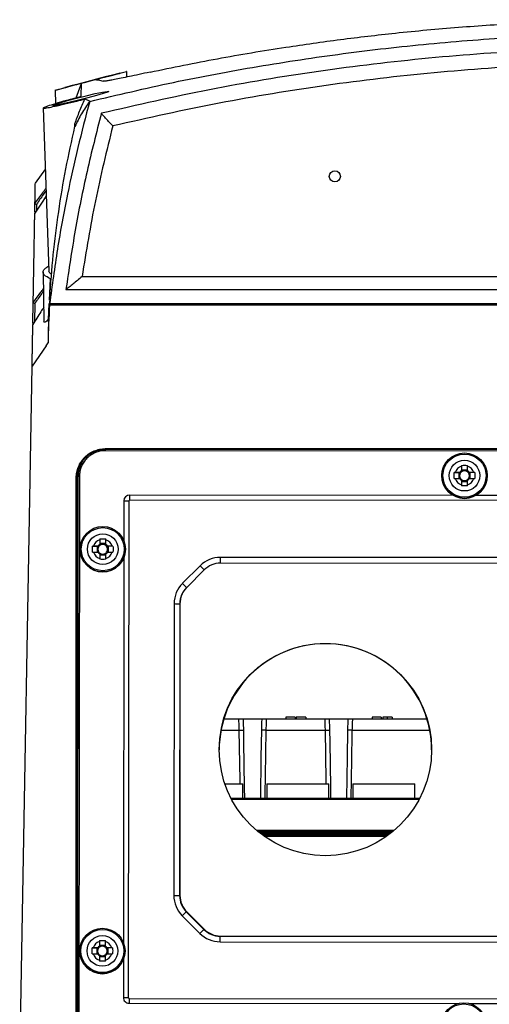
# Model space of a CAD drawing. Header units: millimetres. Extents: x -203 to 471, y -207 to 525.
# Tile 23 of 106: x 153 to 194, y -59 to 27. Entities that reach past the tile are written whole.
import ezdxf

# ---------------------------------------------------------------- set-up
doc = ezdxf.new("R2010")
doc.units = ezdxf.units.MM

msp = doc.modelspace()

# ---------------------------------------------------------------- linework, layer by layer
at = {"color": 7, "linetype": 'Continuous', "lineweight": 25}
for p, q in [((162.027, 21.597), (162.022, 22.093)), ((156.658, 20.657), (155.803, 20.426)), ((158.002, 20.854), (157.587, 19.772)), ((155.783, 20.451), (155.804, 19.277)), ((154.748, 18.902), (155.244, 4.684)), ((155.681, 19.111), (155.614, 19.124)), ((157.51, 17.284), (157.509, 17.537)), ((154.933, 13.599), (154.056, 12.346)), ((154.011, 9.821), (154.025, 10.584)), ((154.156, 10.507), (154.146, 9.944)), ((154.734, 4.606), (154.81, 0.262)), ((155.281, 2.176), (155.37, 4.021)), ((155.312, 2.354), (155.37, 4.021)), ((158.133, 4.227), (257.161, 4.227)), ((156.724, 3.094), (258.57, 3.094)), ((153.842, 0.138), (153.874, 1.96)), ((153.874, 1.96), (153.874, 1.959)), ((154.009, 1.882), (153.982, 0.267)), ((155.199, 0.473), (155.266, 1.868)), ((155.293, 1.769), (260.002, 1.769)), ((207.647, 1.849), (155.303, 1.849)), ((154.99, -1.814), (155.163, -1.56)), ((154.99, -1.814), (153.777, -3.599)), ((152.696, -65.559), (153.777, -3.599)), ((160.147, -10.805), (159.991, -10.836)), ((255.147, -10.778), (160.147, -10.778)), ((160.147, -10.805), (160.147, -10.778)), ((160.147, -10.805), (255.147, -10.805)), ((255.149, -11.038), (160.149, -10.946)), ((160.15, -10.823), (255.15, -10.915)), ((158.062, -12.059), (158.061, -12.061)), ((190.549, -12.856), (190.946, -12.87)), ((191.027, -12.855), (190.623, -12.855)), ((191.18, -12.298), (191.18, -12.702)), ((191.695, -12.636), (191.18, -12.636)), ((191.695, -12.702), (191.695, -12.298)), ((192.252, -12.855), (191.848, -12.855)), ((192.327, -12.856), (191.929, -12.87)), ((157.621, -60.805), (157.621, -13.305)), ((157.647, -13.305), (157.621, -13.305)), ((157.647, -13.305), (157.647, -60.805)), ((157.76, -13.209), (157.714, -60.709)), ((157.769, -13.2), (157.723, -60.7)), ((157.724, -60.698), (157.77, -13.198)), ((157.769, -13.2), (157.76, -13.209)), ((157.77, -13.198), (157.769, -13.2)), ((157.895, -13.196), (157.849, -60.696)), ((189.463, -13.123), (189.463, -13.129)), ((190.623, -13.37), (191.027, -13.37)), ((190.946, -12.87), (191.099, -12.87)), ((190.946, -12.87), (190.946, -13.37)), ((191.18, -13.523), (191.18, -13.927)), ((191.18, -13.619), (191.695, -13.619)), ((191.695, -13.927), (191.695, -13.523)), ((191.776, -12.87), (191.929, -12.87)), ((191.848, -13.37), (192.252, -13.37)), ((191.929, -13.37), (191.929, -12.87)), ((193.413, -13.129), (193.413, -13.123)), ((161.765, -15.321), (161.761, -18.786)), ((162.198, -15.326), (162.156, -58.583)), ((253.023, -15.344), (162.267, -15.257)), ((190.464, -14.847), (162.268, -14.819)), ((222.964, -14.878), (192.408, -14.848)), ((159.674, -18.703), (159.674, -19.107)), ((160.189, -19.107), (160.189, -18.703)), ((157.956, -19.528), (157.956, -19.534)), ((159.042, -19.261), (159.44, -19.275)), ((159.521, -19.26), (159.117, -19.26)), ((159.44, -19.275), (159.593, -19.275)), ((159.44, -19.275), (159.44, -19.775)), ((160.189, -19.041), (159.674, -19.041)), ((160.27, -19.275), (160.423, -19.275)), ((160.746, -19.26), (160.342, -19.26)), ((160.82, -19.261), (160.423, -19.275)), ((160.423, -19.775), (160.423, -19.275)), ((161.906, -19.534), (161.906, -19.528)), ((159.117, -19.775), (159.521, -19.775)), ((159.674, -19.928), (159.674, -20.332)), ((159.674, -20.024), (160.189, -20.024)), ((160.189, -20.332), (160.189, -19.928)), ((160.342, -19.775), (160.746, -19.775)), ((161.76, -20.28), (161.728, -53.781)), ((245.096, -20.31), (170.185, -20.237)), ((168.416, -20.967), (166.879, -22.501)), ((168.776, -21.324), (167.24, -22.859)), ((245.096, -20.818), (170.184, -20.746)), ((166.145, -24.268), (166.121, -49.684)), ((166.645, -24.277), (166.621, -49.693)), ((166.645, -24.308), (166.621, -49.704)), ((166.645, -24.308), (166.645, -24.277)), ((166.654, -24.273), (166.654, -49.688)), ((166.636, -34.305), (166.654, -34.305)), ((170.476, -34.305), (171.783, -34.305)), ((172.152, -34.305), (173.808, -34.305)), ((174.176, -34.305), (179.283, -34.305)), ((175.89, -34.155), (175.89, -34.305)), ((176.681, -34.155), (175.89, -34.155)), ((176.681, -34.155), (176.681, -34.305)), ((176.779, -34.155), (176.779, -34.305)), ((177.619, -34.155), (176.779, -34.155)), ((177.619, -34.155), (177.619, -34.305)), ((179.652, -34.305), (181.308, -34.305)), ((181.676, -34.305), (188.166, -34.305)), ((183.39, -34.155), (183.39, -34.305)), ((184.181, -34.155), (183.39, -34.155)), ((184.181, -34.155), (184.181, -34.305)), ((184.312, -34.155), (184.312, -34.305)), ((184.712, -34.155), (184.712, -34.305)), ((185.135, -34.155), (185.135, -34.305)), ((166.635, -35.305), (166.654, -35.305)), ((170.23, -35.305), (171.824, -35.305)), ((174.136, -35.305), (179.324, -35.305)), ((181.636, -35.305), (188.412, -35.305)), ((170.562, -39.955), (172.126, -39.955)), ((172.126, -41.255), (172.126, -39.955)), ((174.226, -39.955), (174.226, -41.255)), ((174.226, -39.955), (176.926, -39.955)), ((176.926, -39.955), (179.626, -39.955)), ((179.626, -41.255), (179.626, -39.955)), ((181.726, -39.955), (181.726, -41.255)), ((181.726, -39.955), (184.426, -39.955)), ((184.426, -39.955), (187.126, -39.955)), ((187.126, -41.255), (187.126, -39.955)), ((166.654, -41.255), (166.629, -41.255)), ((166.654, -41.34), (166.629, -41.34)), ((187.524, -41.255), (171.118, -41.255)), ((187.479, -41.34), (171.163, -41.34)), ((166.654, -44.019), (166.626, -44.019)), ((166.654, -44.105), (166.626, -44.105)), ((166.654, -44.205), (166.626, -44.205)), ((166.654, -44.33), (166.626, -44.33)), ((166.654, -44.43), (166.626, -44.43)), ((166.654, -44.544), (166.626, -44.544)), ((185.321, -44.019), (173.32, -44.019)), ((185.22, -44.105), (173.422, -44.105)), ((185.097, -44.205), (173.545, -44.205)), ((184.937, -44.33), (173.705, -44.33)), ((184.803, -44.43), (173.838, -44.43)), ((184.644, -44.544), (173.998, -44.544)), ((166.654, -47.3), (166.623, -47.3)), ((166.654, -47.312), (166.623, -47.312)), ((166.654, -47.605), (166.623, -47.605)), ((166.654, -47.776), (166.623, -47.776)), ((166.654, -48.333), (166.622, -48.333)), ((166.654, -48.505), (166.622, -48.505)), ((166.654, -48.605), (166.622, -48.605)), ((166.654, -48.955), (166.621, -48.955)), ((166.851, -51.452), (168.385, -52.989)), ((167.205, -51.107), (168.739, -52.644)), ((167.24, -51.102), (168.776, -52.638)), ((167.24, -51.133), (167.24, -51.102)), ((168.776, -52.668), (167.24, -51.133)), ((168.212, -52.105), (168.201, -52.105)), ((168.776, -52.668), (168.776, -52.638)), ((159.64, -53.698), (159.64, -54.102)), ((160.155, -54.102), (160.155, -53.698)), ((170.152, -53.722), (245.064, -53.795)), ((170.153, -53.231), (245.064, -53.304)), ((170.19, -53.223), (245.101, -53.223)), ((170.19, -53.231), (170.19, -53.223)), ((157.922, -54.523), (157.922, -54.528)), ((159.008, -54.256), (159.406, -54.27)), ((159.487, -54.255), (159.083, -54.255)), ((159.083, -54.77), (159.487, -54.77)), ((159.406, -54.27), (159.559, -54.27)), ((159.406, -54.27), (159.406, -54.77)), ((160.155, -54.035), (159.64, -54.035)), ((160.236, -54.27), (160.389, -54.27)), ((160.712, -54.255), (160.308, -54.255)), ((160.308, -54.77), (160.712, -54.77)), ((160.786, -54.256), (160.389, -54.27)), ((160.389, -54.77), (160.389, -54.27)), ((161.872, -54.528), (161.872, -54.523)), ((159.64, -54.923), (159.64, -55.326)), ((159.64, -55.019), (160.155, -55.019)), ((160.155, -55.326), (160.155, -54.923)), ((161.726, -55.274), (161.723, -58.579)), ((162.225, -58.653), (252.981, -58.741)), ((162.225, -59.081), (190.876, -59.109)), ((191.91, -59.11), (223.376, -59.14))]:
    msp.add_line(p, q, dxfattribs=at)
at = {"color": 7, "linetype": 'Continuous', "lineweight": 25, "flags": 128}
for points in [[(161.404, 21.924), (161.418, 21.927), (161.209, 21.874), (160.771, 21.763), (160.142, 21.603), (159.378, 21.407), (158.556, 21.193), (157.781, 20.988), (157.157, 20.821), (156.767, 20.715), (156.641, 20.681), (156.774, 20.718), (157.142, 20.818), (157.713, 20.972), (158.444, 21.166), (159.262, 21.381), (160.066, 21.588), (160.746, 21.761), (161.213, 21.877), (161.375, 21.917), (161.375, 21.917)], [(155.589, 19.128), (155.786, 19.214), (156.219, 19.357), (156.856, 19.545), (157.643, 19.758), (158.49, 19.971), (159.283, 20.153), (159.915, 20.283), (160.316, 20.347), (160.458, 20.344), (160.339, 20.279), (159.974, 20.158), (159.392, 19.991), (158.645, 19.791), (157.809, 19.579), (156.988, 19.381), (156.295, 19.224), (155.816, 19.13), (155.681, 19.111), (155.681, 19.111)], [(155.015, 11.242), (154.704, 10.773), (154.01, 9.742), (154.01, 9.742), (154.01, 9.742)], [(160.15, -10.823), (160.15, -10.825), (160.15, -10.832), (160.15, -10.843), (160.15, -10.859), (160.15, -10.877), (160.149, -10.899), (160.149, -10.922), (160.149, -10.946)], [(162.268, -14.819), (162.267, -14.857), (162.267, -14.9), (162.267, -14.95), (162.267, -15.005), (162.267, -15.065), (162.267, -15.127), (162.267, -15.191), (162.267, -15.257)], [(170.184, -20.746), (170.184, -20.648), (170.184, -20.554), (170.185, -20.467), (170.185, -20.39), (170.185, -20.326), (170.185, -20.278), (170.185, -20.248), (170.185, -20.237)], [(171.898, -39.955), (171.894, -39.687), (171.824, -35.305), (171.824, -35.305), (171.824, -35.305)], [(172.184, -35.294), (172.198, -36.294), (172.258, -40.293), (172.272, -41.255)], [(173.688, -41.255), (173.742, -37.643), (173.776, -35.294)], [(179.398, -39.955), (179.394, -39.687), (179.324, -35.305), (179.324, -35.305), (179.324, -35.305)], [(179.684, -35.294), (179.698, -36.294), (179.758, -40.293), (179.772, -41.255)], [(181.188, -41.255), (181.242, -37.643), (181.276, -35.294)], [(170.152, -53.722), (170.152, -53.714), (170.152, -53.688), (170.152, -53.643), (170.152, -53.582), (170.153, -53.507), (170.153, -53.422), (170.153, -53.329), (170.153, -53.231)], [(162.225, -58.653), (162.225, -58.718), (162.225, -58.782), (162.225, -58.843), (162.225, -58.901), (162.225, -58.955), (162.225, -59.004), (162.225, -59.046), (162.225, -59.081)]]:
    msp.add_lwpolyline(points, dxfattribs=at)
at = {"color": 7, "linetype": 'Continuous', "lineweight": 25}
for centre, radius in [((180.148, 12.943), 0.483), ((191.438, -13.123), 1.975), ((191.438, -13.122), 1.875), ((191.437, -13.122), 1.337), ((159.932, -19.529), 1.975), ((159.932, -19.527), 1.875), ((159.931, -19.527), 1.337), ((179.321, -36.98), 9.25), ((159.898, -54.523), 1.975), ((159.898, -54.521), 1.875), ((159.897, -54.521), 1.337), ((191.391, -61.015), 1.975), ((191.391, -61.014), 1.875)]:
    msp.add_circle(centre, radius, dxfattribs=at)
for centre, radius, start, end in [((191.437, -13.113), 0.854, 107.54393, 162.44734), ((191.437, -13.113), 0.485, 122.08792, 147.90335), ((191.437, -13.127), 0.425, 127.23674, 142.75453), ((191.438, -13.127), 0.426, 52.76399, 127.23601), ((191.438, -13.113), 0.854, 17.55266, 72.45607), ((191.438, -13.113), 0.485, 32.09665, 57.91208), ((191.438, -13.127), 0.425, 37.24547, 52.76326), ((157.863, -15.025), 1.829, 88.9773, 92.89408), ((191.438, -13.128), 1.975, 180.00656, 359.99344), ((191.437, -13.112), 0.854, 197.55266, 252.45607), ((191.437, -13.127), 0.425, 142.7538, 217.2462), ((191.437, -13.112), 0.485, 212.09665, 237.91208), ((191.437, -13.127), 0.425, 217.24547, 232.76326), ((191.438, -13.127), 0.426, 232.76399, 307.23601), ((191.438, -13.112), 0.854, 287.54393, 342.44734), ((191.438, -13.112), 0.485, 302.08792, 327.90335), ((191.438, -13.127), 0.425, 307.23674, 322.75453), ((191.438, -13.127), 0.425, 322.7538, 37.2462), ((162.267, -15.321), 0.502, 89.94015, 179.94013), ((162.167, 1.484), 16.81, 268.62918, 270.10525), ((162.267, -15.326), 0.0692, 89.94015, 179.94013), ((159.931, -19.518), 0.854, 107.54393, 162.44734), ((159.931, -19.518), 0.854, 17.55266, 72.45607), ((159.931, -19.534), 1.975, 180.00656, 359.99344), ((159.931, -19.532), 0.425, 142.7538, 217.2462), ((159.931, -19.518), 0.485, 122.08792, 147.90335), ((159.931, -19.532), 0.425, 127.23674, 142.75453), ((159.931, -19.532), 0.426, 52.76399, 127.23601), ((159.931, -19.518), 0.485, 32.09665, 57.91208), ((159.931, -19.532), 0.425, 37.24547, 52.76326), ((159.931, -19.532), 0.425, 322.7538, 37.2462), ((159.931, -19.517), 0.854, 197.55266, 252.45607), ((159.931, -19.518), 0.485, 212.09665, 237.91208), ((159.931, -19.532), 0.425, 217.24547, 232.76326), ((159.931, -19.532), 0.426, 232.76399, 307.23601), ((159.931, -19.517), 0.854, 287.54393, 342.44734), ((159.931, -19.518), 0.485, 302.08792, 327.90335), ((159.931, -19.532), 0.425, 307.23674, 322.75453), ((170.182, -22.737), 2.5, 89.94376, 134.93909), ((176.19, -13.748), 10.609, 222.88406, 225.61799), ((170.182, -22.746), 2, 89.94376, 134.93909), ((168.645, -24.271), 2.499, 134.93908, 179.94374), ((168.645, -24.279), 2, 134.93908, 179.94374), ((168.654, -24.273), 2, 134.99458, 179.99925), ((174.653, -15.282), 10.609, 222.88406, 225.61799), ((168.645, -24.31), 1.999, 165.46836, 179.94446), ((166.527, -17.108), 7.17, 266.94629, 270.94307), ((179.32, -37.012), 9.249, 89.99547, 179.9958), ((179.321, -37.012), 9.249, 0.0042, 90.00453), ((168.62, -49.686), 2.499, 179.94525, 224.94992), ((166.503, -42.523), 7.17, 266.94629, 270.94307), ((168.62, -49.695), 2, 179.94525, 224.94992), ((168.654, -49.688), 2, 180.00075, 225.00542), ((160.287, -44.353), 9.668, 312.76006, 315.68689), ((161.821, -45.89), 9.668, 312.76006, 315.68689), ((170.155, -51.222), 2.5, 224.94992, 269.94527), ((170.155, -51.231), 2, 224.94992, 269.94527), ((170.19, -51.223), 2, 225.00542, 270.00075), ((170.19, -51.254), 2, 225.00449, 236.41014), ((159.897, -54.512), 0.854, 107.54393, 162.44734), ((159.898, -54.512), 0.854, 17.55266, 72.45607), ((159.897, -54.528), 1.975, 180.00656, 359.99344), ((159.897, -54.512), 0.854, 197.55266, 252.45607), ((159.897, -54.527), 0.425, 142.7538, 217.2462), ((159.897, -54.512), 0.485, 122.08792, 147.90335), ((159.897, -54.512), 0.485, 212.09665, 237.91208), ((159.897, -54.527), 0.425, 127.23674, 142.75453), ((159.897, -54.527), 0.425, 217.24547, 232.76326), ((159.897, -54.527), 0.426, 52.76399, 127.23601), ((159.897, -54.527), 0.426, 232.76399, 307.23601), ((159.897, -54.512), 0.485, 32.09665, 57.91208), ((159.897, -54.527), 0.425, 37.24547, 52.76326), ((159.898, -54.512), 0.854, 287.54393, 342.44734), ((159.897, -54.512), 0.485, 302.08792, 327.90335), ((159.897, -54.527), 0.425, 307.23674, 322.75453), ((159.898, -54.527), 0.425, 322.7538, 37.2462), ((162.225, -58.579), 0.502, 179.94886, 269.94888), ((162.125, -41.774), 16.81, 268.62918, 270.10525), ((162.225, -58.583), 0.0692, 179.94886, 269.94888)]:
    msp.add_arc(centre, radius, start, end, dxfattribs=at)
for points, knots in [([(164.058, 22.028), (166.002, 22.428), (169.896, 23.228), (175.443, 24.151), (180.622, 24.884), (185.631, 25.471), (190.906, 25.959), (196.448, 26.324), (202.034, 26.544), (207.646, 26.618), (213.258, 26.544), (218.846, 26.324), (224.397, 25.958), (230.131, 25.428), (236.032, 24.715), (241.629, 23.868), (246.7, 22.97), (249.728, 22.342), (251.237, 22.028)], [0, 0, 0, 0, 0.06991, 0.139961, 0.194868, 0.24972, 0.312058, 0.37449, 0.43711, 0.499995, 0.562854, 0.625472, 0.687991, 0.750531, 0.820743, 0.89099, 0.945691, 1, 1, 1, 1]), ([(158.793, 19.476), (161.219, 20.046), (166.071, 21.186), (173.435, 22.56), (180.854, 23.684), (188.375, 24.537), (195.973, 25.116), (203.654, 25.411), (211.354, 25.417), (219.638, 25.109), (228.477, 24.411), (237.868, 23.223), (247.229, 21.626), (253.411, 20.193), (256.502, 19.476)], [0, 0, 0, 0, 0.075775, 0.15155, 0.227736, 0.303923, 0.381656, 0.459388, 0.537567, 0.615746, 0.711393, 0.80704, 0.90352, 1, 1, 1, 1]), ([(255.488, 18.442), (252.342, 19.158), (246.055, 20.59), (236.506, 22.167), (226.901, 23.32), (217.248, 24.006), (207.584, 24.233), (197.929, 24), (188.304, 23.311), (178.728, 22.158), (169.209, 20.584), (162.942, 19.156), (159.807, 18.442)], [0, 0, 0, 0, 0.10019, 0.200289, 0.300488, 0.400599, 0.500752, 0.600625, 0.700457, 0.800354, 0.900132, 1, 1, 1, 1]), ([(254.49, 17.339), (251.418, 18.028), (245.278, 19.405), (235.95, 20.924), (226.56, 22.037), (217.115, 22.701), (207.654, 22.923), (198.201, 22.702), (188.772, 22.04), (179.382, 20.929), (170.039, 19.41), (163.884, 18.03), (160.805, 17.339)], [0, 0, 0, 0, 0.099882, 0.199687, 0.29974, 0.399857, 0.500017, 0.599921, 0.699786, 0.799834, 0.899877, 1, 1, 1, 1]), ([(159.239, 21.369), (159.339, 21.395), (159.805, 21.515), (160.594, 21.716), (161.43, 21.926), (161.878, 22.038), (162.057, 22.083), (162.012, 22.073), (162.007, 22.072)], [0, 0, 0, 0, 0.068313, 0.317926, 0.562089, 0.795487, 0.976927, 1, 1, 1, 1]), ([(164.058, 22.028), (163.728, 21.958), (163.077, 21.818), (162.227, 21.638), (161.514, 21.491), (160.944, 21.377), (160.515, 21.297), (160.103, 21.228), (160.015, 21.23), (159.956, 21.231)], [0, 0, 0, 0, 0.130327, 0.257806, 0.3845, 0.50966, 0.63305, 0.755439, 1, 1, 1, 1]), ([(155.797, 20.448), (155.851, 20.463), (155.96, 20.493), (156.508, 20.643), (157.237, 20.841), (157.817, 20.995), (158.083, 21.066)], [0, 0, 0, 0, 0.24875, 0.506409, 0.773632, 1, 1, 1, 1]), ([(158.08, 21.047), (158.059, 21), (158.03, 20.935), (158.002, 20.874), (157.994, 20.857)], [0, 0, 0, 0, 0.732354, 1, 1, 1, 1]), ([(158.051, 19.891), (158.051, 19.914), (158.059, 20.265), (158.071, 20.802), (158.078, 20.966), (158.081, 21.047)], [0, 0, 0, 0, 0.033472, 0.521324, 1, 1, 1, 1]), ([(159.239, 21.369), (159.339, 21.371), (159.539, 21.376), (159.817, 21.279), (159.956, 21.231)], [0, 0, 0, 0, 0.499972, 1, 1, 1, 1]), ([(158.051, 19.891), (157.832, 19.836), (157.394, 19.724), (156.609, 19.513), (155.77, 19.271), (155.068, 19.046), (154.722, 18.907), (154.747, 18.866), (155.103, 18.918), (155.746, 19.051), (156.624, 19.253), (157.545, 19.477), (158.135, 19.627), (158.371, 19.687)], [0, 0, 0, 0, 0.063611, 0.127222, 0.236054, 0.34275, 0.444555, 0.541114, 0.635223, 0.729888, 0.828102, 0.931249, 1, 1, 1, 1]), ([(158.793, 19.476), (158.439, 18.137), (157.731, 15.456), (156.791, 11.161), (155.947, 6.628), (155.517, 3.434), (155.303, 1.849)], [0, 0, 0, 0, 0.231079, 0.462415, 0.733232, 1, 1, 1, 1]), ([(157.509, 17.537), (157.64, 17.899), (157.9, 18.625), (158.214, 19.332), (158.371, 19.687)], [0, 0, 0, 0, 0.4987917, 1, 1, 1, 1]), ([(158.793, 19.476), (158.703, 19.525), (158.566, 19.6), (158.421, 19.664), (158.371, 19.687)], [0, 0, 0, 0, 0.6545415, 1, 1, 1, 1]), ([(159.807, 18.442), (159.378, 16.755), (158.519, 13.381), (157.49, 8.259), (156.98, 4.817), (156.724, 3.094)], [0, 0, 0, 0, 0.333439, 0.666573, 1, 1, 1, 1]), ([(160.805, 17.339), (160.752, 17.394), (160.647, 17.503), (160.5, 17.66), (160.373, 17.797), (160.288, 17.891), (160.245, 17.937), (160.234, 17.95), (160.231, 17.954), (160.143, 18.051), (160.018, 18.19), (159.893, 18.335), (159.832, 18.407), (159.815, 18.432), (159.807, 18.442)], [0, 0, 0, 0, 0.125736, 0.25121, 0.375276, 0.46533, 0.489494, 0.496177, 0.498163, 0.499244, 0.749053, 0.874003, 0.945484, 1, 1, 1, 1]), ([(155.313, 2.333), (155.405, 3.594), (155.588, 6.117), (156.069, 9.873), (156.687, 13.604), (157.236, 16.057), (157.51, 17.284)], [0, 0, 0, 0, 0.250117, 0.500102, 0.750069, 1, 1, 1, 1]), ([(160.805, 17.339), (160.269, 15.172), (159.198, 10.838), (158.488, 6.431), (158.133, 4.227)], [0, 0, 0, 0, 0.499997, 1, 1, 1, 1]), ([(154.026, 10.646), (154.031, 10.947), (154.042, 11.57), (154.051, 12.098), (154.056, 12.357), (154.055, 12.325), (154.055, 12.319)], [0, 0, 0, 0, 0.29546, 0.612715, 0.929967, 1, 1, 1, 1]), ([(154.025, 10.585), (154.253, 10.903), (154.582, 11.361), (154.895, 11.79), (154.991, 11.922)], [0, 0, 0, 0, 0.6926854, 1, 1, 1, 1]), ([(154.998, 11.726), (154.919, 11.613), (154.646, 11.221), (154.36, 10.804), (154.156, 10.507)], [0, 0, 0, 0, 0.288369, 1, 1, 1, 1]), ([(154.025, 10.584), (154.025, 10.577), (154.038, 10.565), (154.084, 10.539), (154.117, 10.523), (154.156, 10.507)], [0, 0, 0, 0, 0.5, 0.5, 1, 1, 1, 1]), ([(153.874, 1.96), (153.876, 2.067), (153.88, 2.282), (153.885, 2.598), (153.891, 2.909), (153.896, 3.215), (153.901, 3.516), (153.907, 3.812), (153.912, 4.103), (153.917, 4.389), (153.922, 4.67), (153.926, 4.946), (153.931, 5.217), (153.936, 5.483), (153.94, 5.744), (153.945, 6), (153.949, 6.251), (153.955, 6.579), (153.962, 6.976), (153.97, 7.432), (153.977, 7.868), (153.985, 8.284), (153.992, 8.68), (153.998, 9.055), (154.004, 9.411), (154.008, 9.632), (154.01, 9.742)], [0, 0, 0, 0, 0.031265, 0.062529, 0.093792, 0.125055, 0.156317, 0.187579, 0.218842, 0.250105, 0.281369, 0.312634, 0.3439, 0.375168, 0.406437, 0.437709, 0.468983, 0.50026, 0.562744, 0.625219, 0.687688, 0.750151, 0.812612, 0.875072, 0.937534, 1, 1, 1, 1]), ([(155.37, 4.021), (155.166, 4.13), (154.847, 4.3), (154.72, 4.551), (154.745, 4.751), (154.904, 4.946), (155.121, 5.067), (155.229, 5.127)], [0, 0, 0, 0, 0.305424, 0.4788256, 0.6522217, 0.8264583, 1, 1, 1, 1]), ([(155.485, 4.428), (155.461, 4.438), (155.273, 4.514), (155.258, 4.605), (155.245, 4.684)], [0, 0, 0, 0, 0.12654, 1, 1, 1, 1]), ([(158.133, 4.227), (157.997, 4.112), (157.725, 3.883), (157.349, 3.577), (157.052, 3.339), (156.862, 3.193), (156.767, 3.12), (156.737, 3.102), (156.724, 3.094)], [0, 0, 0, 0, 0.25063, 0.49904, 0.748753, 0.874073, 0.947664, 1, 1, 1, 1]), ([(153.874, 1.959), (153.883, 1.971), (154.106, 2.275), (154.406, 2.683), (154.686, 3.048), (154.76, 3.144)], [0, 0, 0, 0, 0.029247, 0.74633, 1, 1, 1, 1]), ([(154.763, 2.94), (154.709, 2.867), (154.463, 2.529), (154.208, 2.166), (154.009, 1.882)], [0, 0, 0, 0, 0.217483, 1, 1, 1, 1]), ([(153.874, 1.959), (153.875, 1.952), (153.889, 1.94), (153.936, 1.914), (153.97, 1.898), (154.009, 1.882)], [0, 0, 0, 0, 0.5, 0.5, 1, 1, 1, 1]), ([(155.293, 1.769), (155.294, 1.785), (155.294, 1.817), (155.295, 1.849), (155.296, 1.865)], [0, 0, 0, 0, 0.518554, 1, 1, 1, 1]), ([(155.313, 2.333), (155.31, 2.228), (155.305, 2.067), (155.304, 1.905), (155.303, 1.849)], [0, 0, 0, 0, 0.656416, 1, 1, 1, 1]), ([(154.788, 1.541), (154.708, 1.412), (154.405, 0.924), (154.08, 0.418), (153.841, 0.046)], [0, 0, 0, 0, 0.264757, 1, 1, 1, 1]), ([(153.777, -3.599), (153.779, -3.47), (153.784, -3.212), (153.791, -2.832), (153.797, -2.456), (153.804, -2.084), (153.81, -1.717), (153.816, -1.355), (153.823, -0.998), (153.829, -0.645), (153.835, -0.296), (153.839, -0.068), (153.841, 0.046)], [0, 0, 0, 0, 0.100005, 0.200006, 0.300005, 0.400003, 0.5, 0.599996, 0.699994, 0.799993, 0.899995, 1, 1, 1, 1]), ([(155.199, 0.473), (155.099, 0.384), (154.895, 0.203), (154.788, 0.189), (154.813, 0.293), (154.815, 0.3)], [0, 0, 0, 0, 0.473856, 0.961853, 1, 1, 1, 1]), ([(155.199, 0.473), (155.194, 0.146), (155.188, -0.188), (155.176, -0.865), (155.169, -1.21), (155.163, -1.56)], [0, 0, 0, 0, 0.5, 0.5, 1, 1, 1, 1]), ([(157.621, -13.305), (157.621, -13.138), (157.638, -12.974), (157.701, -12.653), (157.749, -12.495), (157.876, -12.186), (157.954, -12.041), (158.091, -11.835), (158.14, -11.769), (158.245, -11.641), (158.301, -11.578), (158.477, -11.403), (158.604, -11.298), (158.878, -11.114), (159.026, -11.035), (159.331, -10.908), (159.488, -10.86), (159.814, -10.795), (159.981, -10.778), (160.147, -10.778)], [0, 0, 0, 0, 0.125, 0.125, 0.25, 0.25, 0.375, 0.375, 0.4375, 0.4375, 0.5, 0.5, 0.625, 0.625, 0.75, 0.75, 0.875, 0.875, 1, 1, 1, 1]), ([(157.77, -13.198), (157.77, -13.121), (157.774, -13.042), (157.79, -12.888), (157.801, -12.811), (157.847, -12.584), (157.892, -12.433), (158.011, -12.146), (158.084, -12.009), (158.257, -11.751), (158.357, -11.629), (158.575, -11.41), (158.695, -11.312), (158.954, -11.138), (159.092, -11.064), (159.379, -10.945), (159.53, -10.9), (159.837, -10.839), (159.993, -10.823), (160.15, -10.823)], [0, 0, 0, 0, 0.0625, 0.0625, 0.125, 0.125, 0.25, 0.25, 0.375, 0.375, 0.5, 0.5, 0.625, 0.625, 0.75, 0.75, 0.875, 0.875, 1, 1, 1, 1]), ([(160.149, -10.946), (160.001, -10.946), (159.854, -10.96), (159.565, -11.018), (159.422, -11.061), (159.15, -11.174), (159.019, -11.243), (158.773, -11.408), (158.659, -11.501), (158.452, -11.709), (158.357, -11.824), (158.193, -12.069), (158.124, -12.198), (158.011, -12.47), (157.968, -12.613), (157.91, -12.901), (157.895, -13.047), (157.895, -13.196)], [0, 0, 0, 0, 0.125, 0.125, 0.25, 0.25, 0.375, 0.375, 0.5, 0.5, 0.625, 0.625, 0.75, 0.75, 0.875, 0.875, 1, 1, 1, 1]), ([(158.865, -11.2), (158.733, -11.273), (158.355, -11.484), (157.924, -12.079), (157.675, -12.745), (157.654, -13.165), (157.647, -13.305)], [0, 0, 0, 0, 0.176615, 0.506468, 0.835927, 1, 1, 1, 1]), ([(158.225, -11.829), (158.198, -11.855), (158.129, -11.921), (158.1, -12.014), (158.082, -12.07)], [0, 0, 0, 0, 0.391011, 1, 1, 1, 1]), ([(158.082, -12.07), (157.985, -12.257), (157.801, -12.613), (157.779, -13.012), (157.769, -13.2)], [0, 0, 0, 0, 0.528453, 1, 1, 1, 1]), ([(171.824, -35.305), (171.817, -35.141), (171.811, -34.977), (171.804, -34.813), (171.797, -34.643), (171.79, -34.474), (171.783, -34.305)], [0, 0, 0, 0, 0.000984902, 0.000984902, 0.000984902, 0.002001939, 0.002001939, 0.002001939, 0.002001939]), ([(171.783, -34.305), (171.853, -34.305), (171.922, -34.305), (172.048, -34.305), (172.105, -34.305), (172.152, -34.305)], [0, 0, 0, 0, 0.5, 0.5, 1, 1, 1, 1]), ([(172.152, -34.305), (172.157, -34.468), (172.162, -34.632), (172.168, -34.795), (172.173, -34.961), (172.178, -35.128), (172.184, -35.294)], [0, 0, 0, 0, 0.000981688, 0.000981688, 0.000981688, 0.001979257, 0.001979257, 0.001979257, 0.001979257]), ([(173.776, -35.294), (173.782, -35.128), (173.787, -34.961), (173.792, -34.795), (173.798, -34.632), (173.803, -34.468), (173.808, -34.305)], [0, 0, 0, 0, 0.000997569, 0.000997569, 0.000997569, 0.001979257, 0.001979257, 0.001979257, 0.001979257]), ([(174.176, -34.305), (174.17, -34.474), (174.163, -34.643), (174.156, -34.813), (174.149, -34.977), (174.143, -35.141), (174.136, -35.305)], [0, 0, 0, 0, 0.001017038, 0.001017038, 0.001017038, 0.002001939, 0.002001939, 0.002001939, 0.002001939]), ([(179.324, -35.305), (179.317, -35.141), (179.311, -34.977), (179.304, -34.813), (179.297, -34.643), (179.29, -34.474), (179.283, -34.305)], [0, 0, 0, 0, 0.000984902, 0.000984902, 0.000984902, 0.002001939, 0.002001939, 0.002001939, 0.002001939]), ([(179.283, -34.305), (179.353, -34.305), (179.422, -34.305), (179.548, -34.305), (179.605, -34.305), (179.652, -34.305)], [0, 0, 0, 0, 0.5, 0.5, 1, 1, 1, 1]), ([(179.652, -34.305), (179.657, -34.468), (179.662, -34.632), (179.668, -34.795), (179.673, -34.961), (179.678, -35.128), (179.684, -35.294)], [0, 0, 0, 0, 0.000981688, 0.000981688, 0.000981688, 0.001979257, 0.001979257, 0.001979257, 0.001979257]), ([(181.276, -35.294), (181.282, -35.128), (181.287, -34.961), (181.292, -34.795), (181.298, -34.632), (181.303, -34.468), (181.308, -34.305)], [0, 0, 0, 0, 0.000997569, 0.000997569, 0.000997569, 0.001979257, 0.001979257, 0.001979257, 0.001979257]), ([(181.308, -34.305), (181.355, -34.305), (181.412, -34.305), (181.538, -34.305), (181.607, -34.305), (181.676, -34.305)], [0, 0, 0, 0, 0.5, 0.5, 1, 1, 1, 1]), ([(181.676, -34.305), (181.67, -34.474), (181.663, -34.643), (181.656, -34.813), (181.649, -34.977), (181.643, -35.141), (181.636, -35.305)], [0, 0, 0, 0, 0.001017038, 0.001017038, 0.001017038, 0.002001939, 0.002001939, 0.002001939, 0.002001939]), ([(184.712, -34.155), (184.698, -34.155), (184.672, -34.155), (184.633, -34.155), (184.596, -34.155), (184.56, -34.155), (184.527, -34.155), (184.495, -34.155), (184.465, -34.155), (184.437, -34.155), (184.411, -34.155), (184.388, -34.155), (184.368, -34.155), (184.35, -34.155), (184.336, -34.155), (184.325, -34.155), (184.317, -34.155), (184.314, -34.155), (184.312, -34.155)], [0, 0, 0, 0, 0.067794, 0.133464, 0.196934, 0.258481, 0.319787, 0.380431, 0.44099, 0.502867, 0.564806, 0.625526, 0.685604, 0.746041, 0.807347, 0.869717, 0.93379, 1, 1, 1, 1]), ([(185.135, -34.155), (185.135, -34.155), (185.135, -34.155), (185.129, -34.155), (185.119, -34.155), (185.106, -34.155), (185.089, -34.155), (185.068, -34.155), (185.044, -34.155), (185.016, -34.155), (184.985, -34.155), (184.952, -34.155), (184.917, -34.155), (184.88, -34.155), (184.841, -34.155), (184.799, -34.155), (184.756, -34.155), (184.727, -34.155), (184.712, -34.155)], [0, 0, 0, 0, 0.063503, 0.124805, 0.18492, 0.244376, 0.303775, 0.364133, 0.425376, 0.488388, 0.551743, 0.61386, 0.67564, 0.737737, 0.800417, 0.864658, 0.930985, 1, 1, 1, 1]), ([(171.824, -35.305), (171.892, -35.303), (171.958, -35.301), (172.05, -35.298), (172.079, -35.297), (172.134, -35.295), (172.161, -35.294), (172.184, -35.294)], [0, 0, 0, 0, 0.5, 0.5, 0.75, 0.75, 1, 1, 1, 1]), ([(174.136, -35.305), (174.068, -35.303), (174.003, -35.301), (173.878, -35.297), (173.822, -35.295), (173.776, -35.294)], [0, 0, 0, 0, 0.5, 0.5, 1, 1, 1, 1]), ([(174.136, -35.305), (174.136, -35.305), (174.119, -36.376), (174.087, -38.36), (174.056, -40.343), (174.041, -41.255)], [0, 0, 0, 0, 0.000001, 0.540345, 1, 1, 1, 1]), ([(179.324, -35.305), (179.392, -35.303), (179.458, -35.301), (179.55, -35.298), (179.579, -35.297), (179.634, -35.295), (179.661, -35.294), (179.684, -35.294)], [0, 0, 0, 0, 0.5, 0.5, 0.75, 0.75, 1, 1, 1, 1]), ([(181.636, -35.305), (181.568, -35.303), (181.503, -35.301), (181.378, -35.297), (181.322, -35.295), (181.276, -35.294)], [0, 0, 0, 0, 0.5, 0.5, 1, 1, 1, 1]), ([(181.636, -35.305), (181.636, -35.305), (181.619, -36.376), (181.587, -38.36), (181.556, -40.343), (181.541, -41.255)], [0, 0, 0, 0, 0.000001, 0.540345, 1, 1, 1, 1])]:
    msp.add_open_spline(points, degree=3, knots=knots, dxfattribs=at)
for points in [[(158.793, 19.476), (158.543, 19.124), (158.042, 18.419), (157.687, 17.662), (157.51, 17.284)], [(154.025, 10.584), (154.025, 10.584), (154.025, 10.584), (154.025, 10.585)], [(155.293, 1.769), (155.229, 0.66), (155.186, -0.449), (155.163, -1.56)], [(190.549, -13.371), (190.536, -13.201), (190.536, -13.025), (190.549, -12.856)], [(190.623, -12.855), (190.598, -12.855), (190.573, -12.856), (190.549, -12.856)], [(191.027, -12.855), (191.05, -12.86), (191.074, -12.865), (191.099, -12.87)], [(191.18, -12.225), (191.349, -12.211), (191.526, -12.211), (191.695, -12.225)], [(191.18, -12.225), (191.18, -12.249), (191.18, -12.273), (191.18, -12.298)], [(191.18, -12.702), (191.18, -12.73), (191.18, -12.759), (191.18, -12.789)], [(191.695, -12.298), (191.695, -12.273), (191.695, -12.249), (191.695, -12.225)], [(191.695, -12.702), (191.695, -12.73), (191.695, -12.759), (191.695, -12.789)], [(191.848, -12.855), (191.825, -12.86), (191.801, -12.865), (191.776, -12.87)], [(192.327, -12.856), (192.302, -12.856), (192.277, -12.855), (192.252, -12.855)], [(192.327, -12.856), (192.339, -13.025), (192.339, -13.201), (192.327, -13.371)], [(190.549, -13.371), (190.573, -13.371), (190.598, -13.37), (190.623, -13.37)], [(191.027, -13.37), (191.05, -13.375), (191.074, -13.38), (191.099, -13.385)], [(191.848, -13.37), (191.825, -13.375), (191.801, -13.38), (191.776, -13.385)], [(192.252, -13.37), (192.277, -13.37), (192.302, -13.371), (192.327, -13.371)], [(191.18, -13.927), (191.18, -13.952), (191.18, -13.977), (191.18, -14.002)], [(191.695, -14.002), (191.526, -14.015), (191.35, -14.015), (191.18, -14.002)], [(191.695, -14.002), (191.695, -13.977), (191.695, -13.952), (191.695, -13.927)], [(159.674, -18.63), (159.843, -18.616), (160.019, -18.616), (160.189, -18.63)], [(159.674, -18.63), (159.674, -18.654), (159.674, -18.678), (159.674, -18.703)], [(160.189, -18.703), (160.189, -18.678), (160.189, -18.654), (160.189, -18.63)], [(159.042, -19.776), (159.03, -19.606), (159.03, -19.43), (159.042, -19.261)], [(159.117, -19.26), (159.092, -19.26), (159.067, -19.261), (159.042, -19.261)], [(159.521, -19.26), (159.544, -19.265), (159.568, -19.27), (159.593, -19.275)], [(159.674, -19.107), (159.674, -19.135), (159.674, -19.164), (159.674, -19.194)], [(160.189, -19.107), (160.189, -19.135), (160.189, -19.164), (160.189, -19.194)], [(160.342, -19.26), (160.319, -19.265), (160.295, -19.27), (160.27, -19.275)], [(160.82, -19.261), (160.796, -19.261), (160.771, -19.26), (160.746, -19.26)], [(160.82, -19.261), (160.833, -19.43), (160.833, -19.606), (160.82, -19.776)], [(159.042, -19.776), (159.067, -19.776), (159.092, -19.775), (159.117, -19.775)], [(159.521, -19.775), (159.544, -19.78), (159.568, -19.785), (159.593, -19.79)], [(159.674, -20.332), (159.674, -20.357), (159.674, -20.383), (159.674, -20.407)], [(160.189, -20.407), (160.02, -20.42), (159.843, -20.42), (159.674, -20.407)], [(160.189, -20.407), (160.189, -20.383), (160.189, -20.357), (160.189, -20.332)], [(160.342, -19.775), (160.319, -19.78), (160.295, -19.785), (160.27, -19.79)], [(160.746, -19.775), (160.771, -19.775), (160.796, -19.776), (160.82, -19.776)], [(173.808, -34.305), (173.902, -34.305), (174.037, -34.305), (174.176, -34.305)], [(171.824, -35.305), (171.824, -35.305), (171.824, -35.305), (171.824, -35.305)], [(174.136, -35.305), (174.136, -35.305), (174.136, -35.305), (174.136, -35.305)], [(179.324, -35.305), (179.324, -35.305), (179.324, -35.305), (179.324, -35.305)], [(181.636, -35.305), (181.636, -35.305), (181.636, -35.305), (181.636, -35.305)], [(159.64, -53.624), (159.809, -53.611), (159.985, -53.611), (160.155, -53.624)], [(159.64, -53.624), (159.64, -53.648), (159.64, -53.673), (159.64, -53.698)], [(160.155, -53.698), (160.155, -53.673), (160.155, -53.648), (160.155, -53.624)], [(159.008, -54.771), (158.996, -54.601), (158.996, -54.425), (159.008, -54.256)], [(159.083, -54.255), (159.058, -54.255), (159.033, -54.255), (159.008, -54.256)], [(159.008, -54.771), (159.033, -54.77), (159.058, -54.77), (159.083, -54.77)], [(159.487, -54.255), (159.51, -54.26), (159.534, -54.265), (159.559, -54.27)], [(159.487, -54.77), (159.51, -54.775), (159.534, -54.78), (159.559, -54.784)], [(159.64, -54.102), (159.64, -54.13), (159.64, -54.159), (159.64, -54.188)], [(160.155, -54.102), (160.155, -54.13), (160.155, -54.159), (160.155, -54.188)], [(160.308, -54.255), (160.285, -54.26), (160.261, -54.265), (160.236, -54.27)], [(160.308, -54.77), (160.285, -54.775), (160.261, -54.78), (160.236, -54.784)], [(160.786, -54.256), (160.762, -54.255), (160.737, -54.255), (160.712, -54.255)], [(160.712, -54.77), (160.737, -54.77), (160.762, -54.77), (160.786, -54.771)], [(160.786, -54.256), (160.799, -54.424), (160.799, -54.601), (160.786, -54.771)], [(159.64, -55.326), (159.64, -55.352), (159.64, -55.377), (159.64, -55.402)], [(160.155, -55.402), (159.986, -55.414), (159.809, -55.414), (159.64, -55.402)], [(160.155, -55.402), (160.155, -55.377), (160.155, -55.352), (160.155, -55.326)]]:
    msp.add_open_spline(points, degree=3, dxfattribs=at)

doc.saveas('drawing.dxf')
